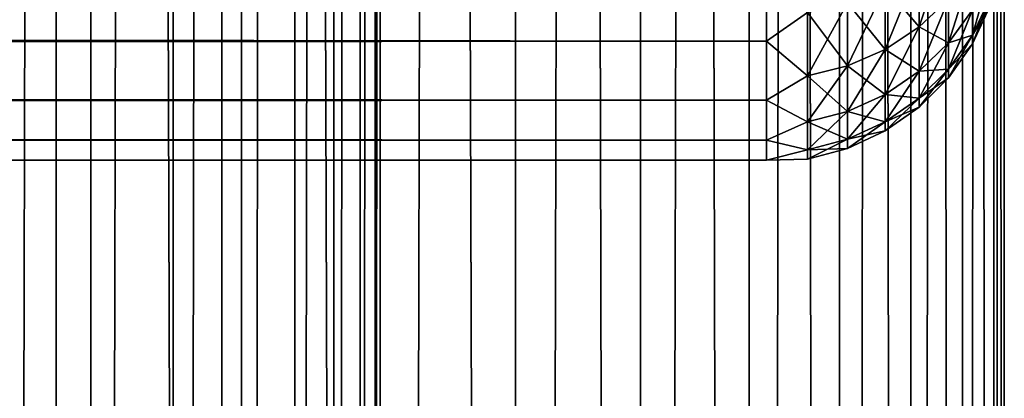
# Model space of a CAD drawing. Extents: x -265 to 265, y 0 to 427.
# Tile 208 of 256: x 256.72 to 265, y 133.01 to 136.2. Entities that reach past the tile are written whole.
import ezdxf

# ---------------------------------------------------------------- set-up
doc = ezdxf.new("R2010")
doc.units = 0
doc.header["$LTSCALE"] = 65.185185
for name, color, linetype in [('20', 7, 'CONTINUOUS'), ('24', 7, 'CONTINUOUS'), ('71', 7, 'CONTINUOUS'), ('72', 7, 'CONTINUOUS')]:
    doc.layers.add(name, color=color, linetype=linetype)

msp = doc.modelspace()

# ---------------------------------------------------------------- linework, layer by layer
at = {"layer": '20', "color": 7, "linetype": 'CONTINUOUS'}
for points in [[(-263, 136.0223, 22.549), (-263, 136.6747, 21.25), (263, 136.0223, 22.549), (-263, 136.0223, 22.549)], [(263, 136.0223, 22.549), (-263, 136.6747, 21.25), (263, 136.6747, 21.25), (263, 136.0223, 22.549)], [(-263, 136.6747, 33.75), (-263, 136.0223, 32.451), (263, 136.6747, 33.75), (-263, 136.6747, 33.75)], [(263, 136.6747, 33.75), (-263, 136.0223, 32.451), (263, 136.0223, 32.451), (263, 136.6747, 33.75)], [(-263, 135.5251, 23.915), (-263, 136.0223, 22.549), (263, 135.5251, 23.915), (-263, 135.5251, 23.915)], [(263, 135.5251, 23.915), (-263, 136.0223, 22.549), (263, 136.0223, 22.549), (263, 135.5251, 23.915)], [(-263, 136.0223, 32.451), (-263, 135.5251, 31.085), (263, 136.0223, 32.451), (-263, 136.0223, 32.451)], [(263, 136.0223, 32.451), (-263, 135.5251, 31.085), (263, 135.5251, 31.085), (263, 136.0223, 32.451)], [(-263, 135.1899, 25.3294), (-263, 135.5251, 23.915), (263, 135.1899, 25.3294), (-263, 135.1899, 25.3294)], [(263, 135.1899, 25.3294), (-263, 135.5251, 23.915), (263, 135.5251, 23.915), (263, 135.1899, 25.3294)], [(-263, 135.5251, 31.085), (-263, 135.1899, 29.6706), (263, 135.5251, 31.085), (-263, 135.5251, 31.085)], [(263, 135.5251, 31.085), (-263, 135.1899, 29.6706), (263, 135.1899, 29.6706), (263, 135.5251, 31.085)], [(-263, 135.0211, 26.7732), (-263, 135.1899, 25.3294), (263, 135.0211, 26.7732), (-263, 135.0211, 26.7732)], [(263, 135.0211, 26.7732), (-263, 135.1899, 25.3294), (263, 135.1899, 25.3294), (263, 135.0211, 26.7732)], [(-263, 135.1899, 29.6706), (-263, 135.0211, 28.2268), (263, 135.1899, 29.6706), (-263, 135.1899, 29.6706)], [(263, 135.1899, 29.6706), (-263, 135.0211, 28.2268), (263, 135.0211, 28.2268), (263, 135.1899, 29.6706)], [(-263, 135.0211, 28.2268), (-263, 135.0211, 26.7732), (263, 135.0211, 28.2268), (-263, 135.0211, 28.2268)], [(263, 135.0211, 28.2268), (-263, 135.0211, 26.7732), (263, 135.0211, 26.7732), (263, 135.0211, 28.2268)]]:
    msp.add_3dface(points, dxfattribs=at)
at = {"layer": '24', "color": 7, "linetype": 'CONTINUOUS'}
for points in [[(264.5314, 136.375, 31.3928), (264.5314, 136.8808, 32.6139), (264.2845, 136.1423, 31.4742), (264.5314, 136.375, 31.3928)], [(264.2845, 136.1423, 31.4742), (264.5314, 136.8808, 32.6139), (264.2845, 136.6587, 32.7209), (264.2845, 136.1423, 31.4742)], [(263, 136.6747, 33.75), (263, 136.0223, 32.451), (263.3449, 136.2649, 32.9105), (263, 136.6747, 33.75)], [(263, 136.0223, 22.549), (263, 136.6747, 21.25), (263.3449, 136.2649, 22.0895), (263, 136.0223, 22.549)], [(264.2845, 136.6587, 22.2791), (264.2845, 136.1423, 23.5258), (263.9985, 136.4785, 22.1923), (264.2845, 136.6587, 22.2791)], [(264.2845, 136.1423, 31.4742), (264.2845, 136.6587, 32.7209), (263.9985, 135.9535, 31.5403), (264.2845, 136.1423, 31.4742)], [(263.9985, 135.9535, 31.5403), (264.2845, 136.6587, 32.7209), (263.9985, 136.4785, 32.8077), (263.9985, 135.9535, 31.5403)], [(264.2845, 136.6587, 22.2791), (264.5314, 136.375, 23.6072), (264.2845, 136.1423, 23.5258), (264.2845, 136.6587, 22.2791)], [(264.7317, 136.2877, 30.0591), (264.7317, 136.6448, 31.2984), (264.5314, 136.0091, 30.1227), (264.7317, 136.2877, 30.0591)], [(264.5314, 136.0091, 30.1227), (264.7317, 136.6448, 31.2984), (264.5314, 136.375, 31.3928), (264.5314, 136.0091, 30.1227)], [(264.8793, 136.386, 28.7523), (264.8793, 136.596, 29.9888), (264.7317, 136.0717, 28.7877), (264.8793, 136.386, 28.7523)], [(264.7317, 136.0717, 28.7877), (264.8793, 136.596, 29.9888), (264.7317, 136.2877, 30.0591), (264.7317, 136.0717, 28.7877)], [(263.9985, 136.4785, 22.1923), (263.9985, 135.9535, 23.4597), (263.6821, 136.3459, 22.1285), (263.9985, 136.4785, 22.1923)], [(263.9985, 135.9535, 31.5403), (263.9985, 136.4785, 32.8077), (263.6821, 135.8146, 31.5889), (263.9985, 135.9535, 31.5403)], [(263.6821, 135.8146, 31.5889), (263.9985, 136.4785, 32.8077), (263.6821, 136.3459, 32.8715), (263.6821, 135.8146, 31.5889)], [(263.9985, 136.4785, 22.1923), (264.2845, 136.1423, 23.5258), (263.9985, 135.9535, 23.4597), (263.9985, 136.4785, 22.1923)], [(263.6821, 136.3459, 22.1285), (263.6821, 135.8146, 23.4111), (263.3449, 136.2649, 22.0895), (263.6821, 136.3459, 22.1285)], [(263.6821, 135.8146, 31.5889), (263.6821, 136.3459, 32.8715), (263.3449, 135.7297, 31.6186), (263.6821, 135.8146, 31.5889)], [(263.3449, 135.7297, 31.6186), (263.6821, 136.3459, 32.8715), (263.3449, 136.2649, 32.9105), (263.3449, 135.7297, 31.6186)], [(263.6821, 136.3459, 22.1285), (263.9985, 135.9535, 23.4597), (263.6821, 135.8146, 23.4111), (263.6821, 136.3459, 22.1285)], [(264.5314, 136.375, 23.6072), (264.5314, 136.0091, 24.8773), (264.2845, 136.1423, 23.5258), (264.5314, 136.375, 23.6072)], [(264.5314, 136.0091, 30.1227), (264.5314, 136.375, 31.3928), (264.2845, 135.7687, 30.1776), (264.5314, 136.0091, 30.1227)], [(264.2845, 135.7687, 30.1776), (264.5314, 136.375, 31.3928), (264.2845, 136.1423, 31.4742), (264.2845, 135.7687, 30.1776)], [(264.5314, 136.375, 23.6072), (264.7317, 136.2877, 24.9409), (264.5314, 136.0091, 24.8773), (264.5314, 136.375, 23.6072)], [(264.8793, 136.386, 26.2477), (264.8793, 136.3156, 27.5), (264.7317, 136.0717, 26.2123), (264.8793, 136.386, 26.2477)], [(264.7317, 136.2877, 24.9409), (264.8793, 136.386, 26.2477), (264.7317, 136.0717, 26.2123), (264.7317, 136.2877, 24.9409)], [(264.8793, 136.3156, 27.5), (264.8793, 136.386, 28.7523), (264.7317, 135.9994, 27.5), (264.8793, 136.3156, 27.5)], [(264.7317, 135.9994, 27.5), (264.8793, 136.386, 28.7523), (264.7317, 136.0717, 28.7877), (264.7317, 135.9994, 27.5)], [(264.7317, 136.0717, 26.2123), (264.8793, 136.3156, 27.5), (264.7317, 135.9994, 27.5), (264.7317, 136.0717, 26.2123)], [(263, 136.0223, 32.451), (263.3449, 135.7297, 31.6186), (263.3449, 136.2649, 32.9105), (263, 136.0223, 32.451)], [(263, 136.0223, 22.549), (263.3449, 136.2649, 22.0895), (263.3449, 135.7297, 23.3814), (263, 136.0223, 22.549)], [(263.3449, 136.2649, 22.0895), (263.6821, 135.8146, 23.4111), (263.3449, 135.7297, 23.3814), (263.3449, 136.2649, 22.0895)], [(264.7317, 136.2877, 24.9409), (264.7317, 136.0717, 26.2123), (264.5314, 136.0091, 24.8773), (264.7317, 136.2877, 24.9409)], [(264.7317, 136.0717, 28.7877), (264.7317, 136.2877, 30.0591), (264.5314, 135.7877, 28.8197), (264.7317, 136.0717, 28.7877)], [(264.5314, 135.7877, 28.8197), (264.7317, 136.2877, 30.0591), (264.5314, 136.0091, 30.1227), (264.5314, 135.7877, 28.8197)], [(264.2845, 136.1423, 23.5258), (264.2845, 135.7687, 24.8224), (263.9985, 135.9535, 23.4597), (264.2845, 136.1423, 23.5258)], [(264.2845, 135.7687, 30.1776), (264.2845, 136.1423, 31.4742), (263.9985, 135.5738, 30.2221), (264.2845, 135.7687, 30.1776)], [(263.9985, 135.5738, 30.2221), (264.2845, 136.1423, 31.4742), (263.9985, 135.9535, 31.5403), (263.9985, 135.5738, 30.2221)], [(264.2845, 136.1423, 23.5258), (264.5314, 136.0091, 24.8773), (264.2845, 135.7687, 24.8224), (264.2845, 136.1423, 23.5258)], [(264.7317, 136.0717, 26.2123), (264.7317, 135.9994, 27.5), (264.5314, 135.7877, 26.1803), (264.7317, 136.0717, 26.2123)], [(264.5314, 136.0091, 24.8773), (264.7317, 136.0717, 26.2123), (264.5314, 135.7877, 26.1803), (264.5314, 136.0091, 24.8773)], [(264.7317, 135.9994, 27.5), (264.7317, 136.0717, 28.7877), (264.5314, 135.7136, 27.5), (264.7317, 135.9994, 27.5)], [(264.5314, 135.7136, 27.5), (264.7317, 136.0717, 28.7877), (264.5314, 135.7877, 28.8197), (264.5314, 135.7136, 27.5)], [(263, 136.0223, 32.451), (263, 135.5251, 31.085), (263.3449, 135.7297, 31.6186), (263, 136.0223, 32.451)], [(263, 135.5251, 23.915), (263, 136.0223, 22.549), (263.3449, 135.7297, 23.3814), (263, 135.5251, 23.915)], [(264.5314, 136.0091, 24.8773), (264.5314, 135.7877, 26.1803), (264.2845, 135.7687, 24.8224), (264.5314, 136.0091, 24.8773)], [(264.5314, 135.7877, 28.8197), (264.5314, 136.0091, 30.1227), (264.2845, 135.5427, 28.8473), (264.5314, 135.7877, 28.8197)], [(264.2845, 135.5427, 28.8473), (264.5314, 136.0091, 30.1227), (264.2845, 135.7687, 30.1776), (264.2845, 135.5427, 28.8473)], [(264.5314, 135.7877, 26.1803), (264.7317, 135.9994, 27.5), (264.5314, 135.7136, 27.5), (264.5314, 135.7877, 26.1803)], [(263.9985, 135.9535, 23.4597), (263.9985, 135.5738, 24.7779), (263.6821, 135.8146, 23.4111), (263.9985, 135.9535, 23.4597)], [(263.9985, 135.5738, 30.2221), (263.9985, 135.9535, 31.5403), (263.6821, 135.4303, 30.2548), (263.9985, 135.5738, 30.2221)], [(263.6821, 135.4303, 30.2548), (263.9985, 135.9535, 31.5403), (263.6821, 135.8146, 31.5889), (263.6821, 135.4303, 30.2548)], [(263.9985, 135.9535, 23.4597), (264.2845, 135.7687, 24.8224), (263.9985, 135.5738, 24.7779), (263.9985, 135.9535, 23.4597)], [(263.6821, 135.8146, 23.4111), (263.6821, 135.4303, 24.7452), (263.3449, 135.7297, 23.3814), (263.6821, 135.8146, 23.4111)], [(263.6821, 135.4303, 30.2548), (263.6821, 135.8146, 31.5889), (263.3449, 135.3426, 30.2748), (263.6821, 135.4303, 30.2548)], [(263.3449, 135.3426, 30.2748), (263.6821, 135.8146, 31.5889), (263.3449, 135.7297, 31.6186), (263.3449, 135.3426, 30.2748)], [(263.6821, 135.8146, 23.4111), (263.9985, 135.5738, 24.7779), (263.6821, 135.4303, 24.7452), (263.6821, 135.8146, 23.4111)], [(263, 135.5251, 31.085), (263.3449, 135.3426, 30.2748), (263.3449, 135.7297, 31.6186), (263, 135.5251, 31.085)], [(263, 135.5251, 23.915), (263.3449, 135.7297, 23.3814), (263.3449, 135.3426, 24.7252), (263, 135.5251, 23.915)], [(263.3449, 135.7297, 23.3814), (263.6821, 135.4303, 24.7452), (263.3449, 135.3426, 24.7252), (263.3449, 135.7297, 23.3814)], [(264.2845, 135.7687, 24.8224), (264.2845, 135.5427, 26.1527), (263.9985, 135.5738, 24.7779), (264.2845, 135.7687, 24.8224)], [(264.2845, 135.5427, 28.8473), (264.2845, 135.7687, 30.1776), (263.9985, 135.344, 28.8697), (264.2845, 135.5427, 28.8473)], [(263.9985, 135.344, 28.8697), (264.2845, 135.7687, 30.1776), (263.9985, 135.5738, 30.2221), (263.9985, 135.344, 28.8697)], [(264.5314, 135.7877, 26.1803), (264.5314, 135.7136, 27.5), (264.2845, 135.5427, 26.1527), (264.5314, 135.7877, 26.1803)], [(264.2845, 135.7687, 24.8224), (264.5314, 135.7877, 26.1803), (264.2845, 135.5427, 26.1527), (264.2845, 135.7687, 24.8224)], [(264.5314, 135.7136, 27.5), (264.5314, 135.7877, 28.8197), (264.2845, 135.467, 27.5), (264.5314, 135.7136, 27.5)], [(264.2845, 135.467, 27.5), (264.5314, 135.7877, 28.8197), (264.2845, 135.5427, 28.8473), (264.2845, 135.467, 27.5)], [(264.2845, 135.5427, 26.1527), (264.5314, 135.7136, 27.5), (264.2845, 135.467, 27.5), (264.2845, 135.5427, 26.1527)], [(263.9985, 135.5738, 24.7779), (263.9985, 135.344, 26.1303), (263.6821, 135.4303, 24.7452), (263.9985, 135.5738, 24.7779)], [(263.9985, 135.344, 28.8697), (263.9985, 135.5738, 30.2221), (263.6821, 135.1977, 28.8861), (263.9985, 135.344, 28.8697)], [(263.6821, 135.1977, 28.8861), (263.9985, 135.5738, 30.2221), (263.6821, 135.4303, 30.2548), (263.6821, 135.1977, 28.8861)], [(263.9985, 135.5738, 24.7779), (264.2845, 135.5427, 26.1527), (263.9985, 135.344, 26.1303), (263.9985, 135.5738, 24.7779)], [(263, 135.5251, 31.085), (263, 135.1899, 29.6706), (263.3449, 135.3426, 30.2748), (263, 135.5251, 31.085)], [(263, 135.1899, 25.3294), (263, 135.5251, 23.915), (263.3449, 135.3426, 24.7252), (263, 135.1899, 25.3294)], [(264.2845, 135.5427, 26.1527), (264.2845, 135.467, 27.5), (263.9985, 135.344, 26.1303), (264.2845, 135.5427, 26.1527)], [(264.2845, 135.467, 27.5), (264.2845, 135.5427, 28.8473), (263.9985, 135.2671, 27.5), (264.2845, 135.467, 27.5)], [(263.9985, 135.2671, 27.5), (264.2845, 135.5427, 28.8473), (263.9985, 135.344, 28.8697), (263.9985, 135.2671, 27.5)], [(263.6821, 135.4303, 24.7452), (263.6821, 135.1977, 26.1139), (263.3449, 135.3426, 24.7252), (263.6821, 135.4303, 24.7452)], [(263.6821, 135.1977, 28.8861), (263.6821, 135.4303, 30.2548), (263.3449, 135.1084, 28.8962), (263.6821, 135.1977, 28.8861)], [(263.3449, 135.1084, 28.8962), (263.6821, 135.4303, 30.2548), (263.3449, 135.3426, 30.2748), (263.3449, 135.1084, 28.8962)], [(263.6821, 135.4303, 24.7452), (263.9985, 135.344, 26.1303), (263.6821, 135.1977, 26.1139), (263.6821, 135.4303, 24.7452)], [(263.9985, 135.344, 26.1303), (264.2845, 135.467, 27.5), (263.9985, 135.2671, 27.5), (263.9985, 135.344, 26.1303)], [(263, 135.1899, 29.6706), (263.3449, 135.1084, 28.8962), (263.3449, 135.3426, 30.2748), (263, 135.1899, 29.6706)], [(263, 135.1899, 25.3294), (263.3449, 135.3426, 24.7252), (263.3449, 135.1084, 26.1038), (263, 135.1899, 25.3294)], [(263.3449, 135.3426, 24.7252), (263.6821, 135.1977, 26.1139), (263.3449, 135.1084, 26.1038), (263.3449, 135.3426, 24.7252)], [(263.9985, 135.344, 26.1303), (263.9985, 135.2671, 27.5), (263.6821, 135.1977, 26.1139), (263.9985, 135.344, 26.1303)], [(263.9985, 135.2671, 27.5), (263.9985, 135.344, 28.8697), (263.6821, 135.1199, 27.5), (263.9985, 135.2671, 27.5)], [(263.6821, 135.1199, 27.5), (263.9985, 135.344, 28.8697), (263.6821, 135.1977, 28.8861), (263.6821, 135.1199, 27.5)], [(263.6821, 135.1977, 26.1139), (263.9985, 135.2671, 27.5), (263.6821, 135.1199, 27.5), (263.6821, 135.1977, 26.1139)], [(263, 135.1899, 29.6706), (263, 135.0211, 28.2268), (263.3449, 135.1084, 28.8962), (263, 135.1899, 29.6706)], [(263, 135.0211, 26.7732), (263, 135.1899, 25.3294), (263.3449, 135.1084, 26.1038), (263, 135.0211, 26.7732)], [(263.6821, 135.1977, 26.1139), (263.6821, 135.1199, 27.5), (263.3449, 135.1084, 26.1038), (263.6821, 135.1977, 26.1139)], [(263.6821, 135.1199, 27.5), (263.6821, 135.1977, 28.8861), (263.3449, 135.03, 27.5), (263.6821, 135.1199, 27.5)], [(263.3449, 135.03, 27.5), (263.6821, 135.1977, 28.8861), (263.3449, 135.1084, 28.8962), (263.3449, 135.03, 27.5)], [(263, 135.0211, 28.2268), (263.3449, 135.03, 27.5), (263.3449, 135.1084, 28.8962), (263, 135.0211, 28.2268)], [(263, 135.0211, 26.7732), (263.3449, 135.1084, 26.1038), (263.3449, 135.03, 27.5), (263, 135.0211, 26.7732)], [(263.3449, 135.1084, 26.1038), (263.6821, 135.1199, 27.5), (263.3449, 135.03, 27.5), (263.3449, 135.1084, 26.1038)], [(263, 135.0211, 28.2268), (263, 135.0211, 26.7732), (263.3449, 135.03, 27.5), (263, 135.0211, 28.2268)]]:
    msp.add_3dface(points, dxfattribs=at)
at = {"layer": '71', "color": 7, "linetype": 'CONTINUOUS'}
for points in [[(255.5521, 1, 13.9347), (257.0261, 1, 13.2527), (255.5521, 419, 13.9347), (255.5521, 1, 13.9347)], [(255.5521, 419, 13.9347), (257.0261, 1, 13.2527), (257.0261, 419, 13.2527), (255.5521, 419, 13.9347)], [(257.0261, 1, 13.2527), (258.4178, 1, 12.4153), (257.0261, 419, 13.2527), (257.0261, 1, 13.2527)], [(257.0261, 419, 13.2527), (258.4178, 1, 12.4153), (258.4178, 419, 12.4153), (257.0261, 419, 13.2527)], [(258.4178, 1, 12.4153), (259.7108, 1, 11.4324), (258.4178, 419, 12.4153), (258.4178, 1, 12.4153)], [(258.4178, 419, 12.4153), (259.7108, 1, 11.4324), (259.7108, 419, 11.4324), (258.4178, 419, 12.4153)], [(259.7108, 1, 11.4324), (260.8899, 1, 10.3155), (259.7108, 419, 11.4324), (259.7108, 1, 11.4324)], [(259.7108, 419, 11.4324), (260.8899, 1, 10.3155), (260.8899, 419, 10.3155), (259.7108, 419, 11.4324)], [(260.8899, 1, 10.3155), (261.9414, 1, 9.0776), (260.8899, 419, 10.3155), (260.8899, 1, 10.3155)], [(260.8899, 419, 10.3155), (261.9414, 1, 9.0776), (261.9414, 419, 9.0776), (260.8899, 419, 10.3155)], [(261.9414, 1, 9.0776), (262.8529, 1, 7.7333), (261.9414, 419, 9.0776), (261.9414, 1, 9.0776)], [(261.9414, 419, 9.0776), (262.8529, 1, 7.7333), (262.8529, 419, 7.7333), (261.9414, 419, 9.0776)], [(262.8529, 1, 7.7333), (263.6136, 1, 6.2983), (262.8529, 419, 7.7333), (262.8529, 1, 7.7333)], [(262.8529, 419, 7.7333), (263.6136, 1, 6.2983), (263.6136, 419, 6.2983), (262.8529, 419, 7.7333)], [(263.6136, 1, 6.2983), (264.2148, 1, 4.7895), (263.6136, 419, 6.2983), (263.6136, 1, 6.2983)], [(263.6136, 419, 6.2983), (264.2148, 1, 4.7895), (264.2148, 419, 4.7895), (263.6136, 419, 6.2983)], [(264.2148, 1, 4.7895), (264.6493, 1, 3.2246), (264.2148, 419, 4.7895), (264.2148, 1, 4.7895)], [(264.2148, 419, 4.7895), (264.6493, 1, 3.2246), (264.6493, 419, 3.2246), (264.2148, 419, 4.7895)], [(264.6493, 1, 3.2246), (264.9121, 1, 1.6218), (264.6493, 419, 3.2246), (264.6493, 1, 3.2246)], [(264.6493, 419, 3.2246), (264.9121, 1, 1.6218), (264.9121, 419, 1.6218), (264.6493, 419, 3.2246)], [(264.9121, 1, 1.6218), (265, 1), (264.9121, 419, 1.6218), (264.9121, 1, 1.6218)], [(264.9121, 419, 1.6218), (265, 1), (265, 419), (264.9121, 419, 1.6218)]]:
    msp.add_3dface(points, dxfattribs=at)
at = {"layer": '72', "color": 7, "linetype": 'CONTINUOUS'}
for points in [[(260.8899, 419, -10.3155), (260.8899, 1, -10.3155), (259.75, 20, -11.399), (260.8899, 419, -10.3155)], [(259.75, 400, -11.399), (260.8899, 419, -10.3155), (259.75, 20, -11.399), (259.75, 400, -11.399)], [(261.9414, 1, -9.0776), (260.8899, 1, -10.3155), (261.9414, 419, -9.0776), (261.9414, 1, -9.0776)], [(261.9414, 419, -9.0776), (260.8899, 1, -10.3155), (260.8899, 419, -10.3155), (261.9414, 419, -9.0776)], [(262.8529, 1, -7.7333), (261.9414, 1, -9.0776), (262.8529, 419, -7.7333), (262.8529, 1, -7.7333)], [(262.8529, 419, -7.7333), (261.9414, 1, -9.0776), (261.9414, 419, -9.0776), (262.8529, 419, -7.7333)], [(263.6136, 1, -6.2983), (262.8529, 1, -7.7333), (263.6136, 419, -6.2983), (263.6136, 1, -6.2983)], [(263.6136, 419, -6.2983), (262.8529, 1, -7.7333), (262.8529, 419, -7.7333), (263.6136, 419, -6.2983)], [(264.2148, 1, -4.7895), (263.6136, 1, -6.2983), (264.2148, 419, -4.7895), (264.2148, 1, -4.7895)], [(264.2148, 419, -4.7895), (263.6136, 1, -6.2983), (263.6136, 419, -6.2983), (264.2148, 419, -4.7895)], [(264.6493, 1, -3.2246), (264.2148, 1, -4.7895), (264.6493, 419, -3.2246), (264.6493, 1, -3.2246)], [(264.6493, 419, -3.2246), (264.2148, 1, -4.7895), (264.2148, 419, -4.7895), (264.6493, 419, -3.2246)], [(264.9121, 1, -1.6218), (264.6493, 1, -3.2246), (264.9121, 419, -1.6218), (264.9121, 1, -1.6218)], [(264.9121, 419, -1.6218), (264.6493, 1, -3.2246), (264.6493, 419, -3.2246), (264.9121, 419, -1.6218)], [(265, 419), (265, 1), (264.9121, 1, -1.6218), (265, 419)], [(265, 419), (264.9121, 1, -1.6218), (264.9121, 419, -1.6218), (265, 419)], [(259.7088, 399.1048, -11.4341), (259.75, 400, -11.399), (259.7088, 20.8952, -11.4341), (259.7088, 399.1048, -11.4341)], [(259.7088, 20.8952, -11.4341), (259.75, 400, -11.399), (259.75, 20, -11.399), (259.7088, 20.8952, -11.4341)], [(259.5822, 398.199, -11.5404), (259.7088, 399.1048, -11.4341), (259.5822, 21.801, -11.5404), (259.5822, 398.199, -11.5404)], [(259.5822, 21.801, -11.5404), (259.7088, 399.1048, -11.4341), (259.7088, 20.8952, -11.4341), (259.5822, 21.801, -11.5404)], [(259.3615, 397.275, -11.7202), (259.5822, 398.199, -11.5404), (259.3614, 22.725, -11.7202), (259.3615, 397.275, -11.7202)], [(259.3614, 22.725, -11.7202), (259.5822, 398.199, -11.5404), (259.5822, 21.801, -11.5404), (259.3614, 22.725, -11.7202)], [(259.0334, 396.3313, -11.9749), (259.3615, 397.275, -11.7202), (259.0334, 23.6688, -11.9749), (259.0334, 396.3313, -11.9749)], [(259.0334, 23.6688, -11.9749), (259.3615, 397.275, -11.7202), (259.3614, 22.725, -11.7202), (259.0334, 23.6688, -11.9749)], [(258.5849, 395.3781, -12.3004), (259.0334, 396.3313, -11.9749), (258.5849, 24.6219, -12.3004), (258.5849, 395.3781, -12.3004)], [(258.5849, 24.6219, -12.3004), (259.0334, 396.3313, -11.9749), (259.0334, 23.6688, -11.9749), (258.5849, 24.6219, -12.3004)], [(258.0097, 394.4406, -12.6824), (258.5849, 395.3781, -12.3004), (258.0097, 25.5594, -12.6824), (258.0097, 394.4406, -12.6824)], [(258.0097, 25.5594, -12.6824), (258.5849, 395.3781, -12.3004), (258.5849, 24.6219, -12.3004), (258.0097, 25.5594, -12.6824)], [(257.3167, 393.5557, -13.0945), (258.0097, 394.4406, -12.6824), (257.3167, 26.4443, -13.0945), (257.3167, 393.5557, -13.0945)], [(257.3167, 26.4443, -13.0945), (258.0097, 394.4406, -12.6824), (258.0097, 25.5594, -12.6824), (257.3167, 26.4443, -13.0945)], [(256.5259, 392.756, -13.506), (257.3167, 393.5557, -13.0945), (256.5259, 27.244, -13.506), (256.5259, 392.756, -13.506)], [(256.5259, 27.244, -13.506), (257.3167, 393.5557, -13.0945), (257.3167, 26.4443, -13.0945), (256.5259, 27.244, -13.506)]]:
    msp.add_3dface(points, dxfattribs=at)

doc.saveas('drawing.dxf')
